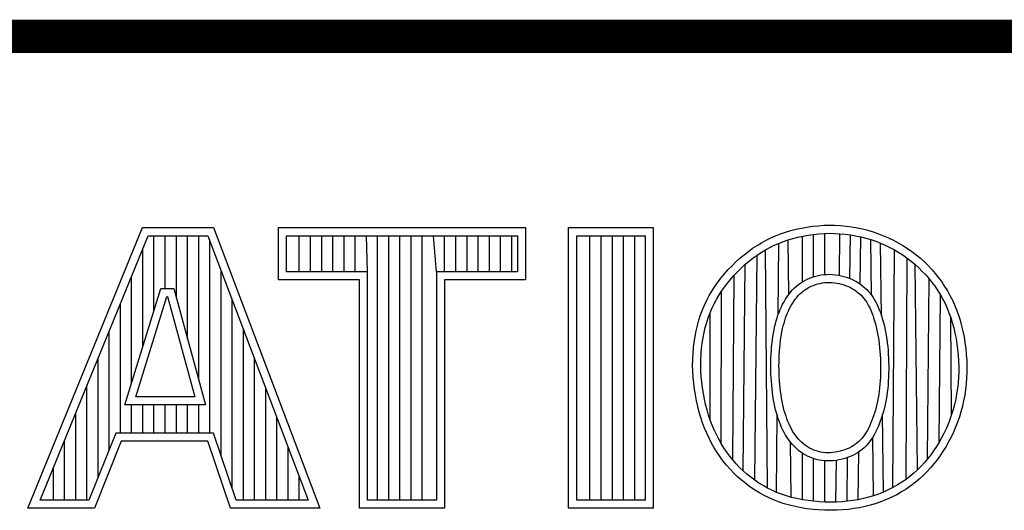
# Model space of a CAD drawing. Header units: inches. Extents: x 0 to 34, y 0 to 22.
# Tile 18 of 31: x 29.28 to 29.871, y 2.715 to 3.01. Entities that reach past the tile are written whole.
import ezdxf

# ---------------------------------------------------------------- set-up
doc = ezdxf.new("R2010")
doc.units = ezdxf.units.IN
doc.header["$LTSCALE"] = 1.87
doc.header["$MEASUREMENT"] = 0
doc.layers.get('0').update_dxf_attribs({"linetype": 'CONTINUOUS'})

msp = doc.modelspace()

# ---------------------------------------------------------------- linework, layer by layer
at = {"color": 2, "linetype": 'CONTINUOUS'}
for p, q in [((29.28531, 2.71669), (29.35415, 2.88513)), ((29.35415, 2.88513), (29.39665, 2.88513)), ((29.39665, 2.88513), (29.4606, 2.71669)), ((29.43568, 2.88513), (29.584, 2.88513)), ((29.43568, 2.85371), (29.43568, 2.88513)), ((29.584, 2.88513), (29.584, 2.85371)), ((29.60991, 2.88513), (29.66069, 2.88513)), ((29.60991, 2.71669), (29.60991, 2.88513)), ((29.66069, 2.88513), (29.66069, 2.71669)), ((29.74646, 2.88417), (29.7497, 2.88488)), ((29.7497, 2.88488), (29.75299, 2.88548)), ((29.75299, 2.88548), (29.75632, 2.88595)), ((29.75632, 2.88595), (29.75967, 2.8863)), ((29.75967, 2.8863), (29.76305, 2.88652)), ((29.76305, 2.88652), (29.76642, 2.88661)), ((29.76642, 2.88661), (29.7698, 2.88656)), ((29.7698, 2.88656), (29.77316, 2.88638)), ((29.77316, 2.88638), (29.7765, 2.88607)), ((29.7765, 2.88607), (29.77983, 2.88562)), ((29.77983, 2.88562), (29.78312, 2.88505)), ((29.78312, 2.88505), (29.78639, 2.88434)), ((29.29258, 2.72157), (29.35742, 2.88025)), ((29.35742, 2.88025), (29.39328, 2.88025)), ((29.36097, 2.83558), (29.36097, 2.88025)), ((29.36768, 2.84865), (29.36768, 2.88025)), ((29.37439, 2.84282), (29.37439, 2.88025)), ((29.3811, 2.81815), (29.3811, 2.88025)), ((29.38781, 2.79347), (29.38781, 2.88025)), ((29.39328, 2.88025), (29.45352, 2.72157)), ((29.44056, 2.88025), (29.57912, 2.88025)), ((29.44056, 2.85859), (29.44056, 2.88025)), ((29.44822, 2.85859), (29.44822, 2.88025)), ((29.45493, 2.85859), (29.45493, 2.88025)), ((29.46164, 2.85859), (29.46164, 2.88025)), ((29.46835, 2.85859), (29.46835, 2.88025)), ((29.47507, 2.85859), (29.47507, 2.88025)), ((29.48178, 2.85859), (29.48178, 2.88025)), ((29.4892, 2.85859), (29.48849, 2.88025)), ((29.4952, 2.72157), (29.4952, 2.88025)), ((29.50191, 2.72157), (29.50191, 2.88025)), ((29.50862, 2.72157), (29.50862, 2.88025)), ((29.51533, 2.72157), (29.51533, 2.88025)), ((29.52205, 2.72157), (29.52205, 2.88025)), ((29.53048, 2.85859), (29.52876, 2.88025)), ((29.53547, 2.85859), (29.53547, 2.88025)), ((29.54218, 2.85859), (29.54218, 2.88025)), ((29.54889, 2.85859), (29.54889, 2.88025)), ((29.5556, 2.85859), (29.5556, 2.88025)), ((29.56232, 2.85859), (29.56232, 2.88025)), ((29.56903, 2.85859), (29.56903, 2.88025)), ((29.57574, 2.85859), (29.57574, 2.88025)), ((29.57912, 2.88025), (29.57912, 2.85859)), ((29.61479, 2.88025), (29.65581, 2.88025)), ((29.61479, 2.72157), (29.61479, 2.88025)), ((29.62272, 2.72157), (29.62272, 2.88025)), ((29.62943, 2.72157), (29.62943, 2.88025)), ((29.63614, 2.72157), (29.63614, 2.88025)), ((29.64286, 2.72157), (29.64286, 2.88025)), ((29.64957, 2.72157), (29.64957, 2.88025)), ((29.65581, 2.88025), (29.65581, 2.72157)), ((29.72847, 2.87757), (29.73129, 2.87895)), ((29.73129, 2.87895), (29.73418, 2.88021)), ((29.73418, 2.88021), (29.73713, 2.88136)), ((29.73713, 2.88136), (29.74017, 2.88241)), ((29.74017, 2.88241), (29.74328, 2.88334)), ((29.74328, 2.88334), (29.74646, 2.88417)), ((29.7446, 2.87864), (29.7476, 2.87942)), ((29.7476, 2.87942), (29.75066, 2.8801)), ((29.75024, 2.85259), (29.75024, 2.88)), ((29.75066, 2.8801), (29.75377, 2.88066)), ((29.75377, 2.88066), (29.75692, 2.88111)), ((29.75692, 2.88111), (29.76009, 2.88144)), ((29.75695, 2.85565), (29.75695, 2.88111)), ((29.76009, 2.88144), (29.76327, 2.88164)), ((29.76327, 2.88164), (29.76645, 2.88173)), ((29.76366, 2.85699), (29.76366, 2.88166)), ((29.76645, 2.88173), (29.76963, 2.88168)), ((29.76963, 2.88168), (29.7728, 2.88151)), ((29.77242, 2.85648), (29.7728, 2.88151)), ((29.7728, 2.88151), (29.77595, 2.88122)), ((29.77595, 2.88122), (29.77908, 2.88079)), ((29.77876, 2.8546), (29.77908, 2.88079)), ((29.77908, 2.88079), (29.78219, 2.88025)), ((29.78219, 2.88025), (29.78527, 2.87959)), ((29.785, 2.85124), (29.78527, 2.87959)), ((29.78527, 2.87959), (29.7883, 2.87881)), ((29.78639, 2.88434), (29.78961, 2.88352)), ((29.7883, 2.87881), (29.7913, 2.87792)), ((29.78961, 2.88352), (29.79279, 2.88257)), ((29.79279, 2.88257), (29.79592, 2.8815)), ((29.79592, 2.8815), (29.79899, 2.88031)), ((29.79899, 2.88031), (29.802, 2.879)), ((29.802, 2.879), (29.80495, 2.87758)), ((29.39453, 2.7618), (29.39453, 2.87698)), ((29.72038, 2.87273), (29.72302, 2.87446)), ((29.72302, 2.87446), (29.72572, 2.87608)), ((29.72572, 2.87608), (29.72847, 2.87757)), ((29.72814, 2.87183), (29.73071, 2.87323)), ((29.73071, 2.87323), (29.73334, 2.87452)), ((29.73334, 2.87452), (29.73604, 2.8757)), ((29.73566, 2.8328), (29.73604, 2.8757)), ((29.73604, 2.8757), (29.73881, 2.87678)), ((29.73881, 2.87678), (29.74166, 2.87776)), ((29.74166, 2.87776), (29.7446, 2.87864)), ((29.74206, 2.84509), (29.74166, 2.87776)), ((29.7913, 2.87792), (29.79424, 2.87691)), ((29.79165, 2.84476), (29.7913, 2.87792)), ((29.79424, 2.87691), (29.79714, 2.87579)), ((29.79714, 2.87579), (29.79997, 2.87456)), ((29.7977, 2.83224), (29.79722, 2.87575)), ((29.79997, 2.87456), (29.80274, 2.87322)), ((29.80274, 2.87322), (29.80545, 2.87178)), ((29.80495, 2.87758), (29.80783, 2.87604)), ((29.80783, 2.87604), (29.81064, 2.87439)), ((29.81064, 2.87439), (29.81337, 2.87263)), ((29.35426, 2.81386), (29.35426, 2.87249)), ((29.71276, 2.8668), (29.71525, 2.86889)), ((29.71525, 2.86889), (29.71779, 2.87087)), ((29.71779, 2.87087), (29.72038, 2.87273)), ((29.71832, 2.8651), (29.72071, 2.86696)), ((29.72071, 2.86696), (29.72314, 2.8687)), ((29.72162, 2.73347), (29.72314, 2.8687)), ((29.72314, 2.8687), (29.72562, 2.87033)), ((29.72562, 2.87033), (29.72814, 2.87183)), ((29.72922, 2.72876), (29.72814, 2.87183)), ((29.80456, 2.72908), (29.80545, 2.87178)), ((29.80545, 2.87178), (29.80809, 2.87023)), ((29.80809, 2.87023), (29.81065, 2.86858)), ((29.81065, 2.86858), (29.81313, 2.86683)), ((29.81337, 2.87263), (29.81603, 2.87077)), ((29.81603, 2.87077), (29.81859, 2.86879)), ((29.81859, 2.86879), (29.82107, 2.86672)), ((29.70572, 2.85991), (29.70799, 2.86229)), ((29.70799, 2.86229), (29.71034, 2.86459)), ((29.71034, 2.86459), (29.71276, 2.8668)), ((29.71146, 2.85887), (29.71368, 2.86104)), ((29.71368, 2.86104), (29.71597, 2.86312)), ((29.7147, 2.73911), (29.71597, 2.86312)), ((29.71597, 2.86312), (29.71832, 2.8651)), ((29.81245, 2.73399), (29.81313, 2.86683)), ((29.81313, 2.86683), (29.81553, 2.86499)), ((29.81553, 2.86499), (29.81786, 2.86304)), ((29.81786, 2.86304), (29.82009, 2.86101)), ((29.8194, 2.73976), (29.81786, 2.86304)), ((29.82107, 2.86672), (29.82345, 2.86456)), ((29.82345, 2.86456), (29.82574, 2.8623)), ((29.82574, 2.8623), (29.82793, 2.85996)), ((29.34754, 2.79214), (29.34754, 2.85607)), ((29.40124, 2.74854), (29.40124, 2.8593)), ((29.4892, 2.85859), (29.44056, 2.85859)), ((29.4892, 2.72157), (29.4892, 2.85859)), ((29.57912, 2.85859), (29.53048, 2.85859)), ((29.53048, 2.85859), (29.53048, 2.72157)), ((29.70147, 2.85492), (29.70354, 2.85744)), ((29.70354, 2.85744), (29.70572, 2.85991)), ((29.70726, 2.85428), (29.70932, 2.85661)), ((29.7085, 2.74561), (29.70932, 2.85661)), ((29.70932, 2.85661), (29.71146, 2.85887)), ((29.75509, 2.855), (29.75664, 2.85555)), ((29.75664, 2.85555), (29.75823, 2.85603)), ((29.75823, 2.85603), (29.75986, 2.85643)), ((29.75986, 2.85643), (29.76152, 2.85674)), ((29.76152, 2.85674), (29.76321, 2.85696)), ((29.76321, 2.85696), (29.76492, 2.85708)), ((29.76492, 2.85708), (29.76665, 2.85711)), ((29.76665, 2.85711), (29.76839, 2.85704)), ((29.76839, 2.85704), (29.77011, 2.85687)), ((29.77011, 2.85687), (29.77181, 2.85661)), ((29.77181, 2.85661), (29.77349, 2.85627)), ((29.77349, 2.85627), (29.77514, 2.85585)), ((29.77514, 2.85585), (29.77675, 2.85535)), ((29.77675, 2.85535), (29.77832, 2.85479)), ((29.82009, 2.86101), (29.82224, 2.85889)), ((29.82224, 2.85889), (29.8243, 2.8567)), ((29.8243, 2.8567), (29.82626, 2.85442)), ((29.82793, 2.85996), (29.83001, 2.85754)), ((29.83001, 2.85754), (29.832, 2.85505)), ((29.48432, 2.85371), (29.43568, 2.85371)), ((29.48432, 2.71669), (29.48432, 2.85371)), ((29.584, 2.85371), (29.53536, 2.85371)), ((29.53536, 2.85371), (29.53536, 2.71669)), ((29.69595, 2.84702), (29.69767, 2.84971)), ((29.69767, 2.84971), (29.69951, 2.85234)), ((29.69951, 2.85234), (29.70147, 2.85492)), ((29.70173, 2.84699), (29.70346, 2.84946)), ((29.70346, 2.84946), (29.70531, 2.85189)), ((29.70531, 2.85189), (29.70726, 2.85428)), ((29.74542, 2.84889), (29.74666, 2.85001)), ((29.74666, 2.85001), (29.74795, 2.85104)), ((29.74795, 2.85104), (29.74929, 2.85199)), ((29.74929, 2.85199), (29.75068, 2.85286)), ((29.75068, 2.85286), (29.75211, 2.85365)), ((29.75211, 2.85365), (29.75358, 2.85436)), ((29.75316, 2.84865), (29.75435, 2.84931)), ((29.75358, 2.85436), (29.75509, 2.855)), ((29.75435, 2.84931), (29.75559, 2.84991)), ((29.75559, 2.84991), (29.75686, 2.85045)), ((29.75686, 2.85045), (29.75817, 2.85092)), ((29.75817, 2.85092), (29.75951, 2.85132)), ((29.75951, 2.85132), (29.76088, 2.85166)), ((29.76088, 2.85166), (29.76228, 2.85192)), ((29.76228, 2.85192), (29.7637, 2.8521)), ((29.7637, 2.8521), (29.76513, 2.85221)), ((29.76513, 2.85221), (29.76658, 2.85223)), ((29.76658, 2.85223), (29.76804, 2.85216)), ((29.76804, 2.85216), (29.76951, 2.85202)), ((29.76951, 2.85202), (29.77096, 2.8518)), ((29.77096, 2.8518), (29.7724, 2.85151)), ((29.7724, 2.85151), (29.77382, 2.85114)), ((29.77382, 2.85114), (29.77521, 2.85072)), ((29.77521, 2.85072), (29.77655, 2.85024)), ((29.77655, 2.85024), (29.77785, 2.8497)), ((29.77785, 2.8497), (29.7791, 2.8491)), ((29.77832, 2.85479), (29.77984, 2.85416)), ((29.77984, 2.85416), (29.7813, 2.85346)), ((29.7813, 2.85346), (29.78271, 2.8527)), ((29.78271, 2.8527), (29.78407, 2.85188)), ((29.78407, 2.85188), (29.78537, 2.85099)), ((29.78537, 2.85099), (29.78661, 2.85005)), ((29.78661, 2.85005), (29.78779, 2.84904)), ((29.82543, 2.74634), (29.82626, 2.85442)), ((29.82626, 2.85442), (29.82812, 2.85209)), ((29.82812, 2.85209), (29.82988, 2.84969)), ((29.82988, 2.84969), (29.83153, 2.84723)), ((29.832, 2.85505), (29.83387, 2.8525)), ((29.83387, 2.8525), (29.83564, 2.84988)), ((29.83564, 2.84988), (29.83729, 2.8472)), ((29.3434, 2.77874), (29.36501, 2.84865)), ((29.35002, 2.78362), (29.36861, 2.84377)), ((29.36501, 2.84865), (29.37281, 2.84865)), ((29.36861, 2.84377), (29.36908, 2.84377)), ((29.36908, 2.84377), (29.38543, 2.78362)), ((29.37281, 2.84865), (29.39182, 2.77874)), ((29.69288, 2.84149), (29.69436, 2.84429)), ((29.69436, 2.84429), (29.69595, 2.84702)), ((29.69862, 2.84191), (29.70012, 2.84447)), ((29.70012, 2.84447), (29.70173, 2.84699)), ((29.70152, 2.75545), (29.70173, 2.84699)), ((29.74009, 2.84219), (29.74103, 2.84366)), ((29.74103, 2.84366), (29.74204, 2.84507)), ((29.74204, 2.84507), (29.74311, 2.84642)), ((29.74311, 2.84642), (29.74424, 2.84769)), ((29.74424, 2.84769), (29.74542, 2.84889)), ((29.74594, 2.84213), (29.74685, 2.84328)), ((29.74685, 2.84328), (29.7478, 2.84436)), ((29.7478, 2.84436), (29.74879, 2.84536)), ((29.74879, 2.84536), (29.74982, 2.84628)), ((29.74982, 2.84628), (29.7509, 2.84714)), ((29.7509, 2.84714), (29.75201, 2.84793)), ((29.75201, 2.84793), (29.75316, 2.84865)), ((29.7791, 2.8491), (29.78029, 2.84846)), ((29.78029, 2.84846), (29.78143, 2.84777)), ((29.78143, 2.84777), (29.78251, 2.84703)), ((29.78251, 2.84703), (29.78354, 2.84625)), ((29.78354, 2.84625), (29.78452, 2.84541)), ((29.78452, 2.84541), (29.78544, 2.84453)), ((29.78544, 2.84453), (29.78632, 2.84361)), ((29.78632, 2.84361), (29.78714, 2.84263)), ((29.78779, 2.84904), (29.7889, 2.84798)), ((29.7889, 2.84798), (29.78996, 2.84686)), ((29.78996, 2.84686), (29.79095, 2.84569)), ((29.79095, 2.84569), (29.79188, 2.84446)), ((29.79188, 2.84446), (29.79276, 2.84317)), ((29.83153, 2.84723), (29.83308, 2.84472)), ((29.83226, 2.75623), (29.83308, 2.84472)), ((29.83308, 2.84472), (29.83453, 2.84214)), ((29.83729, 2.8472), (29.83883, 2.84444)), ((29.83883, 2.84444), (29.84027, 2.84162)), ((29.34083, 2.7618), (29.34083, 2.83965)), ((29.40795, 2.7286), (29.40795, 2.84162)), ((29.69027, 2.83569), (29.69151, 2.83863)), ((29.69151, 2.83863), (29.69288, 2.84149)), ((29.69597, 2.83663), (29.69724, 2.8393)), ((29.69724, 2.8393), (29.69862, 2.84191)), ((29.73687, 2.83591), (29.7376, 2.83754)), ((29.7376, 2.83754), (29.73837, 2.83913)), ((29.73837, 2.83913), (29.7392, 2.84068)), ((29.7392, 2.84068), (29.74009, 2.84219)), ((29.74272, 2.83691), (29.74346, 2.8383)), ((29.74346, 2.8383), (29.74425, 2.83963)), ((29.74425, 2.83963), (29.74507, 2.84091)), ((29.74507, 2.84091), (29.74594, 2.84213)), ((29.78714, 2.84263), (29.78792, 2.84161)), ((29.78792, 2.84161), (29.78866, 2.84052)), ((29.78866, 2.84052), (29.78936, 2.83938)), ((29.78936, 2.83938), (29.79002, 2.83817)), ((29.79002, 2.83817), (29.79066, 2.83688)), ((29.79276, 2.84317), (29.79358, 2.84183)), ((29.79358, 2.84183), (29.79435, 2.84043)), ((29.79435, 2.84043), (29.79508, 2.83897)), ((29.79508, 2.83897), (29.79576, 2.83744)), ((29.79576, 2.83744), (29.79642, 2.83585)), ((29.83453, 2.84214), (29.83587, 2.8395)), ((29.83587, 2.8395), (29.83711, 2.83678)), ((29.84027, 2.84162), (29.84159, 2.83871)), ((29.84159, 2.83871), (29.84281, 2.83573)), ((29.68814, 2.82959), (29.68915, 2.83268)), ((29.68915, 2.83268), (29.69027, 2.83569)), ((29.69375, 2.83107), (29.69481, 2.83388)), ((29.69481, 2.83388), (29.69597, 2.83663)), ((29.69496, 2.76953), (29.69481, 2.83388)), ((29.73502, 2.83089), (29.73559, 2.83259)), ((29.73559, 2.83259), (29.73621, 2.83426)), ((29.73621, 2.83426), (29.73687, 2.83591)), ((29.7402, 2.83097), (29.74076, 2.8325)), ((29.74076, 2.8325), (29.74137, 2.834)), ((29.74137, 2.834), (29.74202, 2.83548)), ((29.74202, 2.83548), (29.74272, 2.83691)), ((29.79066, 2.83688), (29.79128, 2.83552)), ((29.79128, 2.83552), (29.79187, 2.83407)), ((29.79187, 2.83407), (29.79245, 2.83253)), ((29.79245, 2.83253), (29.79301, 2.8309)), ((29.79642, 2.83585), (29.79704, 2.83418)), ((29.79704, 2.83418), (29.79765, 2.83243)), ((29.79765, 2.83243), (29.79822, 2.8306)), ((29.83711, 2.83678), (29.83825, 2.83398)), ((29.83825, 2.83398), (29.8393, 2.83108)), ((29.84281, 2.83573), (29.84392, 2.83265)), ((29.84392, 2.83265), (29.84492, 2.82949)), ((29.68647, 2.82317), (29.68725, 2.82642)), ((29.68725, 2.82642), (29.68814, 2.82959)), ((29.69197, 2.82519), (29.69281, 2.82817)), ((29.69281, 2.82817), (29.69375, 2.83107)), ((29.7332, 2.82369), (29.73359, 2.82556)), ((29.73359, 2.82556), (29.73402, 2.82737)), ((29.73402, 2.82737), (29.7345, 2.82915)), ((29.7345, 2.82915), (29.73502, 2.83089)), ((29.73836, 2.82449), (29.73876, 2.82618)), ((29.73876, 2.82618), (29.7392, 2.82782)), ((29.7392, 2.82782), (29.73967, 2.82941)), ((29.73967, 2.82941), (29.7402, 2.83097)), ((29.79301, 2.8309), (29.79354, 2.82919)), ((29.79354, 2.82919), (29.79405, 2.82741)), ((29.79405, 2.82741), (29.79453, 2.82556)), ((29.79453, 2.82556), (29.79498, 2.82364)), ((29.79822, 2.8306), (29.79876, 2.82869)), ((29.79876, 2.82869), (29.79928, 2.82672)), ((29.79928, 2.82672), (29.79975, 2.82468)), ((29.8393, 2.83108), (29.84024, 2.8281)), ((29.83985, 2.77295), (29.8393, 2.83108)), ((29.84024, 2.8281), (29.84109, 2.82502)), ((29.84492, 2.82949), (29.84582, 2.82623)), ((29.84582, 2.82623), (29.84661, 2.82288)), ((29.33412, 2.75201), (29.33412, 2.82322)), ((29.41466, 2.72157), (29.41466, 2.82394)), ((29.68528, 2.81646), (29.68582, 2.81985)), ((29.68582, 2.81985), (29.68647, 2.82317)), ((29.69062, 2.81899), (29.69124, 2.82213)), ((29.69124, 2.82213), (29.69197, 2.82519)), ((29.73225, 2.81777), (29.73253, 2.81981)), ((29.73253, 2.81981), (29.73285, 2.82178)), ((29.73285, 2.82178), (29.7332, 2.82369)), ((29.73736, 2.81908), (29.73766, 2.82095)), ((29.73766, 2.82095), (29.73799, 2.82275)), ((29.73799, 2.82275), (29.73836, 2.82449)), ((29.79498, 2.82364), (29.79539, 2.82166)), ((29.79539, 2.82166), (29.79575, 2.81962)), ((29.79975, 2.82468), (29.80018, 2.82258)), ((29.80018, 2.82258), (29.80057, 2.82043)), ((29.80057, 2.82043), (29.80091, 2.81822)), ((29.84109, 2.82502), (29.84184, 2.82185)), ((29.84184, 2.82185), (29.84249, 2.8186)), ((29.84661, 2.82288), (29.84729, 2.81948)), ((29.68487, 2.81303), (29.68528, 2.81646)), ((29.68972, 2.81253), (29.69012, 2.81579)), ((29.69012, 2.81579), (29.69062, 2.81899)), ((29.73179, 2.81353), (29.73201, 2.81568)), ((29.73201, 2.81568), (29.73225, 2.81777)), ((29.73666, 2.8131), (29.73686, 2.81515)), ((29.73686, 2.81515), (29.73709, 2.81715)), ((29.73709, 2.81715), (29.73736, 2.81908)), ((29.79575, 2.81962), (29.79607, 2.81754)), ((29.79607, 2.81754), (29.79635, 2.81541)), ((29.79635, 2.81541), (29.79659, 2.81324)), ((29.80091, 2.81822), (29.8012, 2.81599)), ((29.8012, 2.81599), (29.80144, 2.81372)), ((29.84249, 2.8186), (29.84303, 2.8153)), ((29.84303, 2.8153), (29.84346, 2.81196)), ((29.84729, 2.81948), (29.84786, 2.81601)), ((29.84786, 2.81601), (29.84831, 2.81251)), ((29.68441, 2.80603), (29.68457, 2.80955)), ((29.68457, 2.80955), (29.68487, 2.81303)), ((29.68929, 2.80588), (29.68945, 2.80923)), ((29.68945, 2.80923), (29.68972, 2.81253)), ((29.73138, 2.80684), (29.73148, 2.80911)), ((29.73148, 2.80911), (29.73162, 2.81134)), ((29.73162, 2.81134), (29.73179, 2.81353)), ((29.73626, 2.80666), (29.73635, 2.80885)), ((29.73635, 2.80885), (29.73649, 2.81099)), ((29.73649, 2.81099), (29.73666, 2.8131)), ((29.79659, 2.81324), (29.79678, 2.81105)), ((29.79678, 2.81105), (29.79693, 2.80883)), ((29.79693, 2.80883), (29.79704, 2.8066)), ((29.80144, 2.81372), (29.80164, 2.81143)), ((29.80164, 2.81143), (29.8018, 2.80912)), ((29.8018, 2.80912), (29.80192, 2.8068)), ((29.84346, 2.81196), (29.84378, 2.80859)), ((29.84378, 2.80859), (29.84399, 2.80521)), ((29.84831, 2.81251), (29.84865, 2.80898)), ((29.84865, 2.80898), (29.84887, 2.80544)), ((29.32741, 2.73531), (29.32741, 2.8068)), ((29.42137, 2.72157), (29.42137, 2.80626)), ((29.68436, 2.80249), (29.68441, 2.80603)), ((29.68445, 2.79892), (29.68436, 2.80249)), ((29.68925, 2.80251), (29.68929, 2.80588)), ((29.68932, 2.79912), (29.68925, 2.80251)), ((29.73129, 2.80222), (29.73132, 2.80454)), ((29.73132, 2.79988), (29.73129, 2.80222)), ((29.73132, 2.80454), (29.73138, 2.80684)), ((29.73618, 2.80222), (29.7362, 2.80445)), ((29.7362, 2.79997), (29.73618, 2.80222)), ((29.7362, 2.80445), (29.73626, 2.80666)), ((29.79704, 2.8066), (29.79712, 2.80435)), ((29.79712, 2.80435), (29.79715, 2.80211)), ((29.79715, 2.80211), (29.79716, 2.79987)), ((29.80192, 2.8068), (29.802, 2.80448)), ((29.802, 2.80448), (29.80204, 2.80215)), ((29.80204, 2.80215), (29.80204, 2.79983)), ((29.84399, 2.80521), (29.84409, 2.80184)), ((29.84887, 2.80544), (29.84897, 2.80189)), ((29.68465, 2.79535), (29.68445, 2.79892)), ((29.68952, 2.79571), (29.68932, 2.79912)), ((29.73138, 2.79754), (29.73132, 2.79988)), ((29.73148, 2.79521), (29.73138, 2.79754)), ((29.73626, 2.79771), (29.7362, 2.79997)), ((29.73636, 2.79546), (29.73626, 2.79771)), ((29.79712, 2.79764), (29.79705, 2.79543)), ((29.79716, 2.79987), (29.79712, 2.79764)), ((29.802, 2.79752), (29.80193, 2.79523)), ((29.80204, 2.79983), (29.802, 2.79752)), ((29.84407, 2.79848), (29.84393, 2.79514)), ((29.84409, 2.80184), (29.84407, 2.79848)), ((29.84895, 2.79836), (29.84881, 2.79486)), ((29.84897, 2.80189), (29.84895, 2.79836)), ((29.3207, 2.72157), (29.3207, 2.79038)), ((29.68498, 2.79178), (29.68465, 2.79535)), ((29.68542, 2.78823), (29.68498, 2.79178)), ((29.68983, 2.7923), (29.68952, 2.79571)), ((29.69026, 2.78891), (29.68983, 2.7923)), ((29.73162, 2.79289), (29.73148, 2.79521)), ((29.73181, 2.79059), (29.73162, 2.79289)), ((29.73203, 2.78833), (29.73181, 2.79059)), ((29.73649, 2.79323), (29.73636, 2.79546)), ((29.73667, 2.79102), (29.73649, 2.79323)), ((29.73688, 2.78885), (29.73667, 2.79102)), ((29.79679, 2.79109), (29.79659, 2.78897)), ((29.79694, 2.79324), (29.79679, 2.79109)), ((29.79705, 2.79543), (29.79694, 2.79324)), ((29.80165, 2.79069), (29.80145, 2.78847)), ((29.80181, 2.79295), (29.80165, 2.79069)), ((29.80193, 2.79523), (29.80181, 2.79295)), ((29.84368, 2.79183), (29.84332, 2.78856)), ((29.84393, 2.79514), (29.84368, 2.79183)), ((29.84855, 2.79138), (29.84817, 2.78794)), ((29.84881, 2.79486), (29.84855, 2.79138)), ((29.42808, 2.72157), (29.42808, 2.78858)), ((29.68598, 2.7847), (29.68542, 2.78823)), ((29.68665, 2.78121), (29.68598, 2.7847)), ((29.69079, 2.78554), (29.69026, 2.78891)), ((29.69142, 2.78221), (29.69079, 2.78554)), ((29.73229, 2.7861), (29.73203, 2.78833)), ((29.73259, 2.78393), (29.73229, 2.7861)), ((29.73713, 2.78672), (29.73688, 2.78885)), ((29.73742, 2.78465), (29.73713, 2.78672)), ((29.73774, 2.78264), (29.73742, 2.78465)), ((29.79608, 2.78486), (29.79575, 2.78289)), ((29.79636, 2.78689), (29.79608, 2.78486)), ((29.79659, 2.78897), (29.79636, 2.78689)), ((29.8012, 2.78628), (29.8009, 2.78413)), ((29.80145, 2.78847), (29.8012, 2.78628)), ((29.84285, 2.78533), (29.84227, 2.78214)), ((29.84332, 2.78856), (29.84285, 2.78533)), ((29.84767, 2.78453), (29.84705, 2.78117)), ((29.84817, 2.78794), (29.84767, 2.78453)), ((29.39182, 2.77874), (29.3434, 2.77874)), ((29.34754, 2.7618), (29.34754, 2.77874)), ((29.38543, 2.78362), (29.35002, 2.78362)), ((29.35426, 2.7618), (29.35426, 2.77874)), ((29.36097, 2.7618), (29.36097, 2.77874)), ((29.36768, 2.7618), (29.36768, 2.77874)), ((29.37439, 2.7618), (29.37439, 2.77874)), ((29.3811, 2.7618), (29.3811, 2.77874)), ((29.38781, 2.7618), (29.38781, 2.77874)), ((29.68742, 2.77778), (29.68665, 2.78121)), ((29.69216, 2.77893), (29.69142, 2.78221)), ((29.693, 2.77572), (29.69216, 2.77893)), ((29.73293, 2.78181), (29.73259, 2.78393)), ((29.7333, 2.77976), (29.73293, 2.78181)), ((29.73372, 2.77776), (29.7333, 2.77976)), ((29.73809, 2.78069), (29.73774, 2.78264)), ((29.73849, 2.77881), (29.73809, 2.78069)), ((29.73891, 2.77699), (29.73849, 2.77881)), ((29.79497, 2.77911), (29.79453, 2.77729)), ((29.79538, 2.78097), (29.79497, 2.77911)), ((29.79575, 2.78289), (29.79538, 2.78097)), ((29.80016, 2.77999), (29.79973, 2.778)), ((29.80056, 2.78203), (29.80016, 2.77999)), ((29.8009, 2.78413), (29.80056, 2.78203)), ((29.84157, 2.77902), (29.84077, 2.77595)), ((29.84227, 2.78214), (29.84157, 2.77902)), ((29.84705, 2.78117), (29.84631, 2.77787)), ((29.31399, 2.72157), (29.31399, 2.77395)), ((29.6883, 2.77441), (29.68742, 2.77778)), ((29.68928, 2.77111), (29.6883, 2.77441)), ((29.69393, 2.77259), (29.693, 2.77572)), ((29.69496, 2.76953), (29.69393, 2.77259)), ((29.73417, 2.77581), (29.73372, 2.77776)), ((29.73467, 2.77392), (29.73417, 2.77581)), ((29.73521, 2.77208), (29.73467, 2.77392)), ((29.73937, 2.77522), (29.73891, 2.77699)), ((29.73987, 2.77352), (29.73937, 2.77522)), ((29.74041, 2.77186), (29.73987, 2.77352)), ((29.79353, 2.77381), (29.79298, 2.77215)), ((29.79404, 2.77553), (29.79353, 2.77381)), ((29.79453, 2.77729), (29.79404, 2.77553)), ((29.79819, 2.77235), (29.7976, 2.77057)), ((29.79874, 2.77418), (29.79819, 2.77235)), ((29.79887, 2.72636), (29.79836, 2.77292)), ((29.79925, 2.77606), (29.79874, 2.77418)), ((29.79973, 2.778), (29.79925, 2.77606)), ((29.83985, 2.77295), (29.83883, 2.77001)), ((29.84077, 2.77595), (29.83985, 2.77295)), ((29.84546, 2.77462), (29.8445, 2.77144)), ((29.84631, 2.77787), (29.84546, 2.77462)), ((29.4348, 2.72157), (29.4348, 2.7709)), ((29.69036, 2.76789), (29.68928, 2.77111)), ((29.69155, 2.76475), (29.69036, 2.76789)), ((29.69608, 2.76655), (29.69496, 2.76953)), ((29.6973, 2.76366), (29.69608, 2.76655)), ((29.73473, 2.72618), (29.73513, 2.77233)), ((29.73578, 2.77029), (29.73521, 2.77208)), ((29.7364, 2.76856), (29.73578, 2.77029)), ((29.73706, 2.76686), (29.7364, 2.76856)), ((29.73777, 2.76521), (29.73706, 2.76686)), ((29.74097, 2.77026), (29.74041, 2.77186)), ((29.74158, 2.76871), (29.74097, 2.77026)), ((29.74222, 2.76721), (29.74158, 2.76871)), ((29.7429, 2.76576), (29.74222, 2.76721)), ((29.79118, 2.76743), (29.79053, 2.76596)), ((29.79181, 2.76896), (29.79118, 2.76743)), ((29.79241, 2.77053), (29.79181, 2.76896)), ((29.79298, 2.77215), (29.79241, 2.77053)), ((29.79635, 2.76716), (29.79567, 2.76551)), ((29.79699, 2.76884), (29.79635, 2.76716)), ((29.7976, 2.77057), (29.79699, 2.76884)), ((29.83771, 2.76714), (29.83649, 2.76432)), ((29.83883, 2.77001), (29.83771, 2.76714)), ((29.84342, 2.76833), (29.84223, 2.76528)), ((29.8445, 2.77144), (29.84342, 2.76833)), ((29.33806, 2.7618), (29.32188, 2.72157)), ((29.39677, 2.7618), (29.33806, 2.7618)), ((29.41032, 2.72157), (29.39677, 2.7618)), ((29.69283, 2.76168), (29.69155, 2.76475)), ((29.69423, 2.7587), (29.69283, 2.76168)), ((29.69861, 2.76084), (29.6973, 2.76366)), ((29.70002, 2.75811), (29.69861, 2.76084)), ((29.73852, 2.7636), (29.73777, 2.76521)), ((29.73933, 2.76203), (29.73852, 2.7636)), ((29.7402, 2.76051), (29.73933, 2.76203)), ((29.74362, 2.76436), (29.7429, 2.76576)), ((29.74439, 2.76302), (29.74362, 2.76436)), ((29.7452, 2.76173), (29.74439, 2.76302)), ((29.74605, 2.7605), (29.7452, 2.76173)), ((29.78758, 2.76068), (29.78675, 2.75953)), ((29.78837, 2.7619), (29.78758, 2.76068)), ((29.78912, 2.76319), (29.78837, 2.7619)), ((29.78984, 2.76455), (29.78912, 2.76319)), ((29.79053, 2.76596), (29.78984, 2.76455)), ((29.79339, 2.76081), (29.79253, 2.75934)), ((29.79419, 2.76233), (29.79339, 2.76081)), ((29.79495, 2.7639), (29.79419, 2.76233)), ((29.79567, 2.76551), (29.79495, 2.7639)), ((29.83517, 2.76156), (29.83376, 2.75887)), ((29.83649, 2.76432), (29.83517, 2.76156)), ((29.84093, 2.7623), (29.83954, 2.75938)), ((29.84223, 2.76528), (29.84093, 2.7623)), ((29.30727, 2.72157), (29.30727, 2.75753)), ((29.34136, 2.75692), (29.32518, 2.71669)), ((29.39327, 2.75692), (29.34136, 2.75692)), ((29.40681, 2.71669), (29.39327, 2.75692)), ((29.69572, 2.75579), (29.69423, 2.7587)), ((29.69732, 2.75296), (29.69572, 2.75579)), ((29.70152, 2.75545), (29.70002, 2.75811)), ((29.70312, 2.75287), (29.70152, 2.75545)), ((29.74112, 2.75904), (29.7402, 2.76051)), ((29.74211, 2.75762), (29.74112, 2.75904)), ((29.74316, 2.75625), (29.74211, 2.75762)), ((29.74353, 2.72322), (29.74313, 2.75629)), ((29.74428, 2.75494), (29.74316, 2.75625)), ((29.74545, 2.75369), (29.74428, 2.75494)), ((29.74696, 2.75932), (29.74605, 2.7605)), ((29.74791, 2.7582), (29.74696, 2.75932)), ((29.74892, 2.75713), (29.74791, 2.7582)), ((29.74997, 2.75613), (29.74892, 2.75713)), ((29.75106, 2.75519), (29.74997, 2.75613)), ((29.7522, 2.75432), (29.75106, 2.75519)), ((29.78193, 2.75486), (29.78081, 2.75412)), ((29.783, 2.75566), (29.78193, 2.75486)), ((29.78401, 2.75653), (29.783, 2.75566)), ((29.78497, 2.75746), (29.78401, 2.75653)), ((29.78588, 2.75846), (29.78497, 2.75746)), ((29.78675, 2.75953), (29.78588, 2.75846)), ((29.78958, 2.75528), (29.78847, 2.75406)), ((29.79063, 2.75657), (29.78958, 2.75528)), ((29.79161, 2.75793), (29.79063, 2.75657)), ((29.79253, 2.75934), (29.79161, 2.75793)), ((29.79294, 2.72413), (29.79256, 2.75941)), ((29.83226, 2.75623), (29.83068, 2.75365)), ((29.83376, 2.75887), (29.83226, 2.75623)), ((29.83805, 2.75653), (29.83646, 2.75374)), ((29.83954, 2.75938), (29.83805, 2.75653)), ((29.44151, 2.72157), (29.44151, 2.75322)), ((29.69903, 2.75021), (29.69732, 2.75296)), ((29.70084, 2.74754), (29.69903, 2.75021)), ((29.70482, 2.75037), (29.70312, 2.75287)), ((29.70662, 2.74795), (29.70482, 2.75037)), ((29.74669, 2.75251), (29.74545, 2.75369)), ((29.74799, 2.75139), (29.74669, 2.75251)), ((29.74935, 2.75036), (29.74799, 2.75139)), ((29.75076, 2.7494), (29.74935, 2.75036)), ((29.75024, 2.72175), (29.75024, 2.74975)), ((29.75223, 2.74852), (29.75076, 2.7494)), ((29.75338, 2.75352), (29.7522, 2.75432)), ((29.7546, 2.7528), (29.75338, 2.75352)), ((29.75586, 2.75215), (29.7546, 2.7528)), ((29.75715, 2.75158), (29.75586, 2.75215)), ((29.75847, 2.7511), (29.75715, 2.75158)), ((29.75982, 2.7507), (29.75847, 2.7511)), ((29.76121, 2.75038), (29.75982, 2.7507)), ((29.76261, 2.75014), (29.76121, 2.75038)), ((29.76404, 2.74999), (29.76261, 2.75014)), ((29.76549, 2.74992), (29.76404, 2.74999)), ((29.76696, 2.74994), (29.76549, 2.74992)), ((29.76844, 2.75005), (29.76696, 2.74994)), ((29.76993, 2.75023), (29.76844, 2.75005)), ((29.77141, 2.75049), (29.76993, 2.75023)), ((29.77288, 2.75082), (29.77141, 2.75049)), ((29.77432, 2.75123), (29.77288, 2.75082)), ((29.77573, 2.75169), (29.77432, 2.75123)), ((29.77709, 2.75222), (29.77573, 2.75169)), ((29.77839, 2.7528), (29.77709, 2.75222)), ((29.77963, 2.75343), (29.77839, 2.7528)), ((29.78081, 2.75412), (29.77963, 2.75343)), ((29.78197, 2.74914), (29.78049, 2.74839)), ((29.78339, 2.74997), (29.78197, 2.74914)), ((29.78475, 2.75087), (29.78339, 2.74997)), ((29.7838, 2.72178), (29.78407, 2.75042)), ((29.78606, 2.75186), (29.78475, 2.75087)), ((29.7873, 2.75292), (29.78606, 2.75186)), ((29.78847, 2.75406), (29.7873, 2.75292)), ((29.82901, 2.75114), (29.82726, 2.7487)), ((29.83068, 2.75365), (29.82901, 2.75114)), ((29.83479, 2.75102), (29.83303, 2.74837)), ((29.83646, 2.75374), (29.83479, 2.75102)), ((29.70275, 2.74496), (29.70084, 2.74754)), ((29.70477, 2.74247), (29.70275, 2.74496)), ((29.7085, 2.74561), (29.70662, 2.74795)), ((29.71048, 2.74336), (29.7085, 2.74561)), ((29.71255, 2.74119), (29.71048, 2.74336)), ((29.75376, 2.74774), (29.75223, 2.74852)), ((29.75533, 2.74705), (29.75376, 2.74774)), ((29.75694, 2.74647), (29.75533, 2.74705)), ((29.75858, 2.74598), (29.75694, 2.74647)), ((29.75695, 2.72081), (29.75695, 2.74646)), ((29.76025, 2.74559), (29.75858, 2.74598)), ((29.76195, 2.74531), (29.76025, 2.74559)), ((29.76367, 2.74512), (29.76195, 2.74531)), ((29.76366, 2.72034), (29.76366, 2.74512)), ((29.76541, 2.74504), (29.76367, 2.74512)), ((29.76716, 2.74506), (29.76541, 2.74504)), ((29.76891, 2.74518), (29.76716, 2.74506)), ((29.77066, 2.7454), (29.76891, 2.74518)), ((29.77038, 2.72032), (29.77075, 2.74542)), ((29.77238, 2.7457), (29.77066, 2.7454)), ((29.77408, 2.74609), (29.77238, 2.7457)), ((29.77575, 2.74656), (29.77408, 2.74609)), ((29.77737, 2.7471), (29.77575, 2.74656)), ((29.77709, 2.72078), (29.77742, 2.74711)), ((29.77896, 2.74771), (29.77737, 2.7471)), ((29.78049, 2.74839), (29.77896, 2.74771)), ((29.82351, 2.74406), (29.8215, 2.74187)), ((29.82543, 2.74634), (29.82351, 2.74406)), ((29.82726, 2.7487), (29.82543, 2.74634)), ((29.82923, 2.74327), (29.82718, 2.74084)), ((29.83117, 2.74578), (29.82923, 2.74327)), ((29.83303, 2.74837), (29.83117, 2.74578)), ((29.30056, 2.72157), (29.30056, 2.74111)), ((29.70688, 2.74006), (29.70477, 2.74247)), ((29.70908, 2.73775), (29.70688, 2.74006)), ((29.71138, 2.73553), (29.70908, 2.73775)), ((29.7147, 2.73911), (29.71255, 2.74119)), ((29.71693, 2.73713), (29.7147, 2.73911)), ((29.71923, 2.73525), (29.71693, 2.73713)), ((29.81719, 2.73775), (29.81488, 2.73582)), ((29.8194, 2.73976), (29.81719, 2.73775)), ((29.8215, 2.74187), (29.8194, 2.73976)), ((29.82503, 2.73849), (29.82277, 2.73623)), ((29.82718, 2.74084), (29.82503, 2.73849)), ((29.44822, 2.72157), (29.44822, 2.73554)), ((29.71376, 2.73342), (29.71138, 2.73553)), ((29.71623, 2.7314), (29.71376, 2.73342)), ((29.71878, 2.7295), (29.71623, 2.7314)), ((29.72162, 2.73347), (29.71923, 2.73525)), ((29.72407, 2.73179), (29.72162, 2.73347)), ((29.7266, 2.73022), (29.72407, 2.73179)), ((29.80992, 2.73225), (29.80728, 2.73061)), ((29.81245, 2.73399), (29.80992, 2.73225)), ((29.81488, 2.73582), (29.81245, 2.73399)), ((29.81791, 2.732), (29.81531, 2.73003)), ((29.8204, 2.73407), (29.81791, 2.732)), ((29.82277, 2.73623), (29.8204, 2.73407)), ((29.72141, 2.7277), (29.71878, 2.7295)), ((29.72413, 2.72601), (29.72141, 2.7277)), ((29.72694, 2.72444), (29.72413, 2.72601)), ((29.72922, 2.72876), (29.7266, 2.73022)), ((29.73193, 2.72741), (29.72922, 2.72876)), ((29.73473, 2.72618), (29.73193, 2.72741)), ((29.73763, 2.72505), (29.73473, 2.72618)), ((29.79593, 2.72518), (29.79294, 2.72413)), ((29.79887, 2.72636), (29.79593, 2.72518)), ((29.80175, 2.72766), (29.79887, 2.72636)), ((29.80456, 2.72908), (29.80175, 2.72766)), ((29.80728, 2.73061), (29.80456, 2.72908)), ((29.80977, 2.72641), (29.80685, 2.72477)), ((29.81259, 2.72816), (29.80977, 2.72641)), ((29.81531, 2.73003), (29.81259, 2.72816)), ((29.32188, 2.72157), (29.29258, 2.72157)), ((29.45352, 2.72157), (29.41032, 2.72157)), ((29.53048, 2.72157), (29.4892, 2.72157)), ((29.65581, 2.72157), (29.61479, 2.72157)), ((29.72985, 2.72299), (29.72694, 2.72444)), ((29.73286, 2.72166), (29.72985, 2.72299)), ((29.73598, 2.72046), (29.73286, 2.72166)), ((29.7392, 2.71938), (29.73598, 2.72046)), ((29.74064, 2.72405), (29.73763, 2.72505)), ((29.74252, 2.71844), (29.7392, 2.71938)), ((29.74376, 2.72316), (29.74064, 2.72405)), ((29.74698, 2.7224), (29.74376, 2.72316)), ((29.75029, 2.72175), (29.74698, 2.7224)), ((29.75366, 2.72122), (29.75029, 2.72175)), ((29.75707, 2.7208), (29.75366, 2.72122)), ((29.7605, 2.72051), (29.75707, 2.7208)), ((29.76393, 2.72034), (29.7605, 2.72051)), ((29.76734, 2.72028), (29.76393, 2.72034)), ((29.77071, 2.72034), (29.76734, 2.72028)), ((29.77403, 2.72051), (29.77071, 2.72034)), ((29.7773, 2.72081), (29.77403, 2.72051)), ((29.78052, 2.72122), (29.7773, 2.72081)), ((29.7837, 2.72176), (29.78052, 2.72122)), ((29.78683, 2.72242), (29.7837, 2.72176)), ((29.78991, 2.72322), (29.78683, 2.72242)), ((29.79294, 2.72413), (29.78991, 2.72322)), ((29.79446, 2.71949), (29.79122, 2.71851)), ((29.79765, 2.72061), (29.79446, 2.71949)), ((29.80078, 2.72187), (29.79765, 2.72061)), ((29.80386, 2.72326), (29.80078, 2.72187)), ((29.80685, 2.72477), (29.80386, 2.72326)), ((29.32518, 2.71669), (29.28531, 2.71669)), ((29.4606, 2.71669), (29.40681, 2.71669)), ((29.53536, 2.71669), (29.48432, 2.71669)), ((29.66069, 2.71669), (29.60991, 2.71669)), ((29.74594, 2.71762), (29.74252, 2.71844)), ((29.74944, 2.71694), (29.74594, 2.71762)), ((29.75298, 2.71638), (29.74944, 2.71694)), ((29.75657, 2.71595), (29.75298, 2.71638)), ((29.76017, 2.71564), (29.75657, 2.71595)), ((29.76376, 2.71546), (29.76017, 2.71564)), ((29.76734, 2.7154), (29.76376, 2.71546)), ((29.77088, 2.71546), (29.76734, 2.7154)), ((29.77437, 2.71564), (29.77088, 2.71546)), ((29.77783, 2.71595), (29.77437, 2.71564)), ((29.78124, 2.71639), (29.77783, 2.71595)), ((29.78461, 2.71697), (29.78124, 2.71639)), ((29.78794, 2.71767), (29.78461, 2.71697)), ((29.79122, 2.71851), (29.78794, 2.71767))]:
    msp.add_line(p, q, dxfattribs=at)
at = {"color": 7, "linetype": 'CONTINUOUS', "const_width": 0.02}
msp.add_lwpolyline([(25.58002, 3), (33.50002, 3)], dxfattribs=at)

doc.saveas('drawing.dxf')
